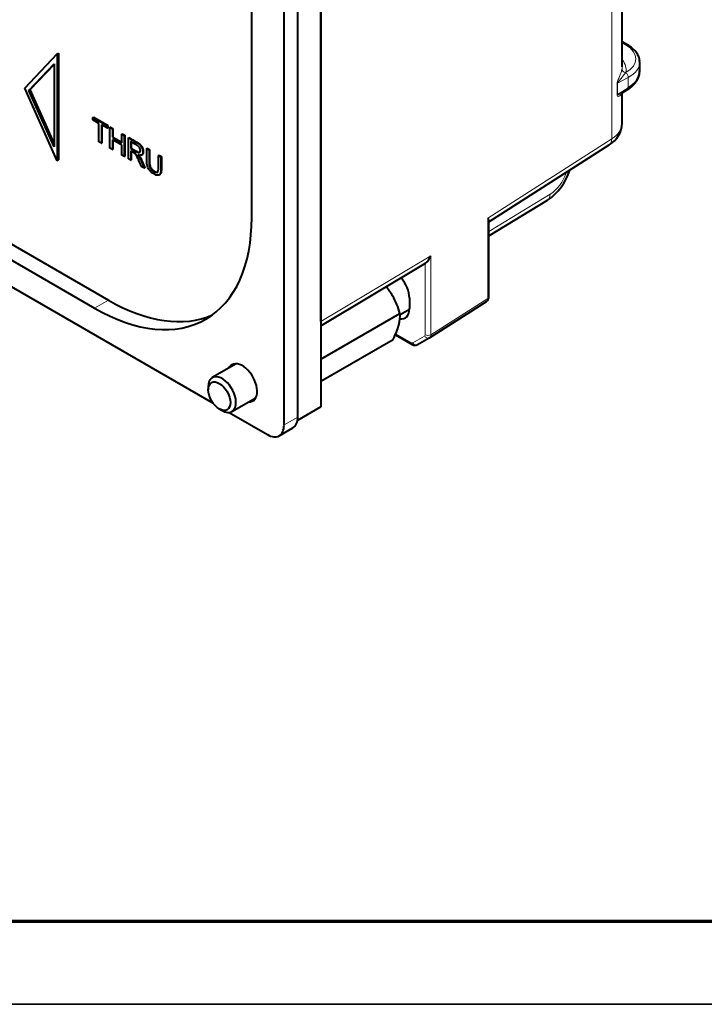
# Model space of a CAD drawing. Header units: millimetres. Extents: x 0 to 420, y -2 to 296.
# Tile 4 of 32: x 88 to 130, y 0 to 60. Entities that reach past the tile are written whole.
import ezdxf
from ezdxf import colors
from ezdxf.entities.mleader import LeaderData, LeaderLine
from ezdxf.math import Vec2, Vec3

# ---------------------------------------------------------------- set-up
doc = ezdxf.new("R2010")
doc.units = ezdxf.units.MM
for name, color, linetype in [('_Translation', 7, 'Continuous'), ('Default', 7, 'Continuous'), ('GU000075.00.00', 7, 'Continuous'), ('ME001036.00.04', 7, 'Continuous'), ('ME001037.00.00', 7, 'Continuous'), ('ME001049.00.01', 7, 'Continuous'), ('Predefinito', 7, 'Continuous'), ('VI000092', 7, 'Continuous'), ('VI000104', 7, 'Continuous')]:
    doc.layers.add(name, color=color, linetype=linetype)

# ---------------------------------------------------------------- blocks, each defined once
blk = doc.blocks.new('SE2')
at = {"layer": 'GU000075.00.00', "color": 7, "linetype": 'Continuous', "lineweight": 40}
for p, q in [((104.931, 35.939), (104.931, 83.884)), ((104.082, 35.45), (104.082, 83.394)), ((33.965, 74.756), (99.747, 36.777)), ((102.107, 48.151), (102.107, 72.973)), ((44.685, 71.174), (93.334, 43.086)), ((43.837, 70.684), (92.486, 42.596)), ((100.715, 36.218), (103.064, 34.862)), ((103.784, 34.79), (104.632, 35.28))]:
    blk.add_line(p, q, dxfattribs=at)
at = {"layer": 'GU000075.00.00', "color": 7, "linetype": 'Continuous', "lineweight": 13}
for p, q in [((92.486, 42.596), (93.334, 43.086)), ((104.082, 35.45), (104.931, 35.939))]:
    blk.add_line(p, q, dxfattribs=at)
at = {"layer": 'GU000075.00.00', "color": 7, "linetype": 'Continuous', "lineweight": 40}
for centre, major_axis, start_param, end_param in [((92.486, 53.706), (-6.803, 11.784), 2.356194, 3.926991), ((93.334, 54.196), (-6.803, 11.784), 2.356194, 3.079192), ((101.537, 38.03), (-0.64, 1.109), 2.786171, 6.283185), ((101.537, 38.03), (-0.64, 1.109), 0, 0.355421), ((103.912, 36.527), (-0.72, 1.247), 3.141593, 3.926991), ((103.064, 36.037), (-0.72, 1.247), 2.356194, 3.926991)]:
    blk.add_ellipse(centre, major_axis=major_axis, ratio=0.57735, start_param=start_param, end_param=end_param, dxfattribs=at)
at = {"layer": 'ME001036.00.04', "color": 7, "linetype": 'Continuous', "lineweight": 40}
for p, q in [((106.345, 85.55), (106.345, 36.56)), ((106.345, 36.56), (104.913, 35.734))]:
    blk.add_line(p, q, dxfattribs=at)
at = {"layer": 'ME001037.00.00', "color": 7, "linetype": 'Continuous', "lineweight": 40}
for p, q in [((88.215, 56.072), (90.202, 58.168)), ((90.202, 58.168), (90.287, 58.217)), ((90.202, 58.168), (90.202, 51.621)), ((90.287, 58.217), (90.287, 51.67)), ((88.457, 55.931), (90.004, 57.564)), ((88.542, 55.98), (90.004, 57.523)), ((90.004, 57.564), (90.004, 52.465)), ((90.202, 51.621), (88.215, 56.072)), ((88.457, 55.931), (88.542, 55.98)), ((90.004, 52.465), (88.457, 55.931)), ((90.004, 52.705), (88.542, 55.98)), ((92.389, 54.272), (92.417, 54.288)), ((92.389, 54.121), (92.389, 54.272)), ((92.389, 54.272), (93.267, 53.765)), ((92.417, 54.288), (93.295, 53.782)), ((92.755, 53.91), (92.389, 54.121)), ((92.755, 52.776), (92.755, 53.91)), ((93.267, 53.615), (92.902, 53.825)), ((92.902, 53.825), (92.902, 52.691)), ((92.93, 53.809), (92.93, 52.707)), ((93.267, 53.765), (93.295, 53.782)), ((93.267, 53.765), (93.267, 53.615)), ((93.295, 53.782), (93.295, 53.631)), ((93.429, 53.671), (93.457, 53.688)), ((93.429, 52.386), (93.429, 53.671)), ((93.429, 53.671), (93.576, 53.587)), ((93.457, 53.688), (93.604, 53.603)), ((93.267, 53.615), (93.295, 53.631)), ((93.576, 53.587), (93.604, 53.603)), ((93.576, 53.587), (93.576, 53.059)), ((93.576, 53.059), (93.604, 53.075)), ((93.576, 53.059), (94.156, 52.724)), ((93.604, 53.603), (93.604, 53.075)), ((93.604, 53.075), (94.156, 52.757)), ((94.156, 53.252), (94.184, 53.268)), ((94.156, 52.724), (94.156, 53.252)), ((94.156, 53.252), (94.302, 53.168)), ((94.184, 53.268), (94.33, 53.184)), ((94.302, 53.168), (94.33, 53.184)), ((94.302, 53.168), (94.302, 51.883)), ((94.33, 53.184), (94.33, 51.899)), ((94.553, 53.023), (94.581, 53.039)), ((92.902, 52.691), (92.755, 52.776)), ((92.902, 52.691), (92.93, 52.707)), ((94.156, 52.573), (93.576, 52.908)), ((93.576, 52.908), (93.576, 52.302)), ((93.604, 52.892), (93.604, 52.318)), ((94.156, 51.967), (94.156, 52.573)), ((94.553, 51.738), (94.553, 53.023)), ((94.7, 52.797), (94.7, 52.371)), ((94.728, 52.813), (94.728, 52.387)), ((93.576, 52.302), (93.429, 52.386)), ((93.576, 52.302), (93.604, 52.318)), ((94.302, 51.883), (94.156, 51.967)), ((94.302, 51.883), (94.33, 51.899)), ((94.7, 52.371), (94.728, 52.387)), ((94.7, 52.223), (94.7, 51.653)), ((94.728, 52.239), (94.728, 51.669)), ((95.357, 51.968), (95.392, 51.988)), ((95.677, 52.374), (95.705, 52.39)), ((95.677, 52.374), (95.823, 52.289)), ((95.705, 52.39), (95.851, 52.306)), ((95.823, 52.289), (95.851, 52.306)), ((96.404, 51.954), (96.432, 51.97)), ((96.404, 51.954), (96.55, 51.87)), ((96.432, 51.97), (96.578, 51.886)), ((96.55, 51.87), (96.578, 51.886)), ((90.202, 51.621), (90.287, 51.67)), ((94.7, 51.653), (94.553, 51.738)), ((94.7, 51.653), (94.728, 51.669)), ((95.532, 51.172), (95.347, 51.279)), ((95.532, 51.172), (95.56, 51.189))]:
    blk.add_line(p, q, dxfattribs=at)
for points, knots in [([(94.581, 53.039), (94.745, 52.944), (94.909, 52.85), (95.073, 52.755), (95.173, 52.697), (95.248, 52.643), (95.352, 52.537), (95.393, 52.472), (95.424, 52.396), (95.455, 52.319), (95.47, 52.246), (95.47, 52.085), (95.444, 52.022), (95.391, 51.988), (95.389, 51.987), (95.387, 51.985)], [0, 0, 0, 0, 0.3180468, 0.3180468, 0.3180468, 0.4459673, 0.4459673, 0.5738877, 0.5738877, 0.5738877, 0.6937769, 0.6937769, 0.8468885, 0.8468885, 0.852925, 0.852925, 0.852925, 0.852925]), ([(94.553, 53.023), (94.717, 52.928), (94.881, 52.833), (95.045, 52.739), (95.145, 52.681), (95.22, 52.626), (95.324, 52.52), (95.364, 52.456), (95.395, 52.38), (95.427, 52.303), (95.441, 52.23), (95.441, 52.068), (95.416, 52.006), (95.314, 51.94), (95.235, 51.945), (95.128, 51.991)], [0, 0, 0, 0, 0.318047, 0.318047, 0.318047, 0.445967, 0.445967, 0.573888, 0.573888, 0.573888, 0.693777, 0.693777, 0.846888, 0.846888, 1, 1, 1, 1]), ([(94.7, 52.371), (94.805, 52.31), (94.911, 52.249), (95.016, 52.188), (95.083, 52.15), (95.136, 52.126), (95.212, 52.115), (95.241, 52.124), (95.261, 52.148), (95.281, 52.172), (95.29, 52.205), (95.29, 52.307), (95.271, 52.369), (95.232, 52.43), (95.195, 52.49), (95.134, 52.545), (95.052, 52.594), (94.934, 52.662), (94.817, 52.729), (94.7, 52.797)], [0, 0, 0, 0, 0.228518, 0.228518, 0.228518, 0.326471, 0.326471, 0.424424, 0.424424, 0.424424, 0.498184, 0.498184, 0.607288, 0.607288, 0.607288, 0.745792, 0.745792, 0.745792, 1, 1, 1, 1]), ([(95.347, 51.279), (95.298, 51.396), (95.249, 51.513), (95.201, 51.631), (95.158, 51.733), (95.122, 51.812), (95.094, 51.869), (95.066, 51.926), (95.041, 51.97), (95.019, 51.999), (94.998, 52.027), (94.975, 52.052), (94.952, 52.071), (94.935, 52.085), (94.908, 52.102), (94.87, 52.124), (94.813, 52.157), (94.756, 52.19), (94.7, 52.223)], [0, 0, 0, 0, 0.306613, 0.306613, 0.306613, 0.515932, 0.515932, 0.515932, 0.634952, 0.634952, 0.634952, 0.716712, 0.716712, 0.716712, 0.809145, 0.809145, 0.809145, 1, 1, 1, 1]), ([(94.728, 52.387), (94.833, 52.326), (94.939, 52.265), (95.044, 52.204), (95.111, 52.166), (95.164, 52.143), (95.227, 52.133), (95.249, 52.136), (95.266, 52.145)], [0, 0, 0, 0, 0.2285182, 0.2285182, 0.2285182, 0.326471, 0.326471, 0.3917675, 0.3917675, 0.3917675, 0.3917675]), ([(95.128, 51.991), (95.167, 51.946), (95.197, 51.907), (95.217, 51.875), (95.261, 51.805), (95.301, 51.724), (95.339, 51.634), (95.404, 51.48), (95.468, 51.326), (95.532, 51.172)], [0, 0, 0, 0, 0.16006, 0.16006, 0.16006, 0.453367, 0.453367, 0.453367, 1, 1, 1, 1]), ([(95.156, 52.007), (95.195, 51.962), (95.225, 51.924), (95.245, 51.892), (95.289, 51.821), (95.329, 51.741), (95.367, 51.65), (95.433, 51.496), (95.496, 51.343), (95.56, 51.189)], [0, 0, 0, 0, 0.16006, 0.16006, 0.16006, 0.453367, 0.453367, 0.453367, 1, 1, 1, 1]), ([(96.55, 51.87), (96.55, 51.622), (96.55, 51.375), (96.55, 51.128), (96.55, 50.998), (96.537, 50.903), (96.512, 50.842), (96.487, 50.78), (96.441, 50.745), (96.375, 50.735), (96.309, 50.726), (96.223, 50.752), (96.012, 50.874), (95.927, 50.944), (95.861, 51.023), (95.794, 51.102), (95.747, 51.19), (95.719, 51.285), (95.691, 51.379), (95.677, 51.495), (95.677, 51.632), (95.677, 51.879), (95.677, 52.126), (95.677, 52.374)], [0, 0, 0, 0, 0.229163, 0.229163, 0.229163, 0.325778, 0.325778, 0.325778, 0.402506, 0.402506, 0.402506, 0.499254, 0.499254, 0.592667, 0.592667, 0.592667, 0.669452, 0.669452, 0.669452, 0.770844, 0.770844, 0.770844, 1, 1, 1, 1]), ([(95.823, 52.289), (95.823, 52.042), (95.823, 51.795), (95.823, 51.548), (95.823, 51.436), (95.833, 51.349), (95.85, 51.285), (95.868, 51.223), (95.898, 51.164), (95.943, 51.11), (95.987, 51.057), (96.04, 51.012), (96.211, 50.913), (96.288, 50.897), (96.334, 50.927), (96.38, 50.957), (96.404, 51.051), (96.404, 51.213), (96.404, 51.46), (96.404, 51.707), (96.404, 51.954)], [0, 0, 0, 0, 0.272305, 0.272305, 0.272305, 0.364375, 0.364375, 0.364375, 0.425147, 0.425147, 0.425147, 0.490001, 0.490001, 0.601397, 0.601397, 0.601397, 0.727726, 0.727726, 0.727726, 1, 1, 1, 1]), ([(95.851, 52.306), (95.851, 52.059), (95.851, 51.812), (95.851, 51.565), (95.851, 51.453), (95.861, 51.365), (95.879, 51.302), (95.896, 51.239), (95.927, 51.181), (95.971, 51.127), (96.015, 51.073), (96.068, 51.028), (96.237, 50.931), (96.313, 50.914), (96.359, 50.941)], [0, 0, 0, 0, 0.2723046, 0.2723046, 0.2723046, 0.3643747, 0.3643747, 0.3643747, 0.4251473, 0.4251473, 0.4251473, 0.490001, 0.490001, 0.5986966, 0.5986966, 0.5986966, 0.5986966]), ([(96.578, 51.886), (96.578, 51.639), (96.578, 51.392), (96.578, 51.144), (96.578, 51.014), (96.565, 50.919), (96.54, 50.858), (96.521, 50.811), (96.489, 50.779), (96.446, 50.763)], [0, 0, 0, 0, 0.2291629, 0.2291629, 0.2291629, 0.3257781, 0.3257781, 0.3257781, 0.3847296, 0.3847296, 0.3847296, 0.3847296])]:
    blk.add_open_spline(points, degree=3, knots=knots, dxfattribs=at)
at = {"layer": 'ME001049.00.01', "color": 7, "linetype": 'Continuous', "lineweight": 13}
for p, q in [((124.145, 52.961), (124.145, 91.19)), ((124.99, 58.717), (124.79, 58.833)), ((125.154, 56.717), (124.507, 56.37)), ((124.77, 57.224), (124.774, 57.239)), ((125.006, 57.023), (124.996, 57.011)), ((125.154, 56.084), (125.154, 56.717)), ((124.469, 55.656), (124.469, 56.341)), ((124.507, 56.37), (124.507, 55.685)), ((124.507, 55.685), (125.154, 56.084)), ((116.56, 48.106), (124.145, 52.961)), ((116.624, 47.291), (120.373, 49.571)), ((116.56, 43.196), (116.56, 48.106)), ((106.345, 41.792), (113.066, 45.813)), ((113.066, 45.813), (113.066, 40.972)), ((112.72, 40.969), (112.72, 45.34)), ((113.066, 40.972), (116.56, 43.196)), ((110.927, 41.039), (111.884, 40.486)), ((111.964, 40.479), (112.687, 40.896))]:
    blk.add_line(p, q, dxfattribs=at)
at = {"layer": 'ME001049.00.01', "color": 7, "linetype": 'Continuous', "lineweight": 40}
for p, q in [((106.345, 41.792), (106.345, 80.318)), ((124.79, 57.392), (124.79, 62.312)), ((125.104, 58.725), (124.79, 58.907)), ((125.857, 57.108), (125.857, 57.654)), ((124.731, 55.744), (125.11, 55.978)), ((124.79, 53.921), (124.79, 55.78)), ((116.624, 47.887), (123.991, 52.602)), ((116.624, 47.026), (120.213, 49.209)), ((116.624, 43.291), (116.624, 47.951)), ((106.345, 41.525), (112.736, 45.349)), ((111.763, 43.23), (111.763, 42.577)), ((112.988, 40.793), (116.482, 43.016)), ((110.9, 40.974), (111.934, 40.377)), ((112.254, 40.369), (112.977, 40.786))]:
    blk.add_line(p, q, dxfattribs=at)
for centre, radius, start, end in [((123.216, 53.967), 1.57, 299.60175, 358.61241), ((118.371, 51.984), 3.331, 303.57729, 343.78118), ((112.219, 46.068), 0.884, 304.54227, 343.23332), ((116.308, 43.28), 0.316, 300.97481, 1.8611), ((112.101, 40.647), 0.318, 238.29967, 298.85663)]:
    blk.add_arc(centre, radius, start, end, dxfattribs=at)
at = {"layer": 'ME001049.00.01', "color": 7, "linetype": 'Continuous', "lineweight": 13}
for centre, major_axis, ratio, start_param, end_param in [((124.984, 58.518), (-0.12, -0.208), 0.57735, 3.14178, 3.892084), ((123.463, 57.897), (-2.16, 0.063), 0.556861, 2.382961, 3.943267), ((122.39, 57.445), (-2.4, 0.077), 0.554778, 3.043976, 3.138627), ((122.384, 57.246), (-2.64, 0.077), 0.556861, 3.042474, 3.582151), ((123.457, 57.697), (-2.4, 0.063), 0.558937, 2.370947, 3.168202), ((125.009, 57.207), (-0.234, 0.052), 0.81291, 0.177535, 1.697898), ((125.012, 57.223), (-0.235, 0.049), 0.82656, 0.167813, 1.716935), ((124.984, 56.815), (0.114, -0.211), 0.597148, 0.803471, 2.337508), ((124.677, 56.272), (-0.24, 0), 0.57735, 5.497787, 5.760523), ((124.984, 56.182), (-0.126, 0.204), 0.556849, 3.141593, 3.910136), ((124.677, 55.587), (-0.24, 0), 0.57735, 5.497787, 5.760523), ((122.39, 53.905), (-2.4, -0.024), 0.584029, 2.385146, 3.135638), ((123.56, 53.276), (-0.431, 0.674), 0.586987, 3.141593, 3.900062), ((120.363, 50.872), (-0.779, -1.397), 0.567188, 0.785698, 1.914124), ((119.798, 49.892), (-0.416, 0.684), 0.582279, 3.141593, 3.913712), ((116.271, 43.356), (-0.209, 0.341), 0.584234, 3.12678, 3.911673), ((116.384, 43.291), (-0.24, 0), 0.57735, 2.391101, 3.141593), ((111.884, 40.617), (0.08, -0.139), 0.577145, 5.497177, 6.282792), ((112.054, 40.584), (0.12, 0.208), 0.57735, 2.356194, 3.141936), ((112.134, 40.576), (-0.12, 0.208), 0.816497, 1.570796, 3.141593), ((112.607, 41.034), (-0.08, 0.139), 0.577059, 3.141341, 3.926234), ((112.857, 40.994), (-0.12, 0.208), 0.816497, 1.570796, 3.141593), ((112.89, 41.067), (-0.24, 0), 0.57735, 0.785398, 2.391101), ((112.777, 41.132), (-0.209, 0.341), 0.584234, 3.12678, 3.911673)]:
    blk.add_ellipse(centre, major_axis=major_axis, ratio=ratio, start_param=start_param, end_param=end_param, dxfattribs=at)
at = {"layer": 'ME001049.00.01', "color": 7, "linetype": 'Continuous', "lineweight": 40}
for centre, major_axis, ratio, start_param, end_param in [((122.39, 57.445), (-2.4, 0.077), 0.554778, 3.138627, 3.159371), ((123.457, 57.064), (-2.4, -0.067), 0.595192, 2.339467, 3.124865), ((110.87, 43.745), (0.631, -1.093), 0.57735, 0.785398, 1.917426), ((110.87, 43.092), (-0.631, 1.093), 0.57735, 2.708361, 3.926991), ((112.857, 40.994), (-0.12, 0.208), 0.816497, 3.141593, 3.176499)]:
    blk.add_ellipse(centre, major_axis=major_axis, ratio=ratio, start_param=start_param, end_param=end_param, dxfattribs=at)
for points, knots in [([(125.852, 57.673), (125.853, 57.686), (125.864, 57.782), (125.807, 57.982), (125.678, 58.235), (125.473, 58.469), (125.261, 58.632), (125.136, 58.706), (125.104, 58.725)], [0, 0, 0, 0, 0.028855, 0.249354, 0.469985, 0.697863, 0.934496, 1, 1, 1, 1]), ([(125.11, 55.978), (125.173, 56.018), (125.325, 56.119), (125.555, 56.33), (125.742, 56.602), (125.847, 56.879), (125.849, 57.042), (125.848, 57.122)], [0, 0, 0, 0, 0.126417, 0.365103, 0.60314, 0.835455, 1, 1, 1, 1]), ([(116.56, 48.106), (116.596, 48.049), (116.621, 47.999), (116.624, 47.953), (116.624, 47.95), (116.624, 47.948)], [0, 0, 0, 0, 0.5, 0.5, 0.5289606, 0.5289606, 0.5289606, 0.5289606])]:
    blk.add_open_spline(points, degree=3, knots=knots, dxfattribs=at)
at = {"layer": 'ME001049.00.01', "color": 7, "linetype": 'Continuous', "lineweight": 13}
for points, knots in [([(124.469, 56.341), (124.469, 56.38), (124.482, 56.428), (124.512, 56.516), (124.529, 56.559), (124.581, 56.682), (124.614, 56.758), (124.673, 56.906), (124.699, 56.978), (124.742, 57.11), (124.759, 57.171), (124.77, 57.224)], [0, 0, 0, 0, 0.125, 0.125, 0.25, 0.25, 0.5, 0.5, 0.75, 0.75, 1, 1, 1, 1]), ([(124.996, 57.011), (124.929, 56.925), (124.85, 56.827), (124.722, 56.672), (124.677, 56.619), (124.608, 56.535), (124.585, 56.506), (124.551, 56.46), (124.54, 56.444), (124.524, 56.418), (124.519, 56.409), (124.51, 56.39), (124.507, 56.379), (124.507, 56.37)], [0, 0, 0, 0, 0.5, 0.5, 0.75, 0.75, 0.875, 0.875, 0.9375, 0.9375, 0.96875, 0.96875, 1, 1, 1, 1]), ([(124.75, 55.738), (124.742, 55.715), (124.732, 55.695), (124.699, 55.641), (124.673, 55.614), (124.614, 55.576), (124.581, 55.564), (124.529, 55.567), (124.512, 55.571), (124.482, 55.595), (124.469, 55.617), (124.469, 55.656)], [0.1195659, 0.1195659, 0.1195659, 0.1195659, 0.25, 0.25, 0.5, 0.5, 0.75, 0.75, 0.875, 0.875, 1, 1, 1, 1]), ([(124.507, 55.685), (124.507, 55.676), (124.51, 55.67), (124.519, 55.664), (124.524, 55.663), (124.54, 55.661), (124.551, 55.663), (124.585, 55.67), (124.608, 55.68), (124.664, 55.704), (124.695, 55.722), (124.726, 55.741)], [0, 0, 0, 0, 0.03125, 0.03125, 0.0625, 0.0625, 0.125, 0.125, 0.25, 0.25, 0.4265629, 0.4265629, 0.4265629, 0.4265629])]:
    blk.add_open_spline(points, degree=3, knots=knots, dxfattribs=at)
at = {"layer": 'VI000092', "color": 7, "linetype": 'Continuous', "lineweight": 40}
for p, q in [((106.345, 39.487), (111.179, 42.278)), ((106.345, 38.139), (110.766, 40.692)), ((101.159, 39.198), (99.692, 38.35)), ((99.444, 37.801), (99.444, 37.605)), ((100.892, 36.272), (102.359, 37.119)), ((100.122, 36.429), (100.292, 36.331))]:
    blk.add_line(p, q, dxfattribs=at)
for centre, major_axis, ratio, start_param, end_param in [((108.187, 41.884), (-1.833, 3.098), 0.816481, 4.703702, 4.894577), ((108.187, 41.884), (1.833, -3.098), 0.816481, 1.235587, 1.562109), ((108.562, 40.093), (2.377, 2.704), 0.412584, -0.68647, -0.359948), ((108.562, 40.093), (2.377, 2.704), 0.412584, -1.012991, -0.68647), ((100.292, 37.311), (0.6, -1.039), 0.57735, 0, 3.926991), ((100.292, 37.311), (0.6, -1.039), 0.57735, 5.497787, 6.283185)]:
    blk.add_ellipse(centre, major_axis=major_axis, ratio=ratio, start_param=start_param, end_param=end_param, dxfattribs=at)
blk.add_ellipse((100.122, 37.213), major_axis=(-0.48, 0.831), ratio=0.57735, dxfattribs=at)
at = {"layer": 'VI000104', "color": 7, "linetype": 'Continuous', "lineweight": 40}
blk.add_line((111.185, 42.214), (111.763, 42.548), dxfattribs=at)
blk = doc.blocks.new('_DOT')
at = {"color": 0, "linetype": 'ByBlock', "lineweight": -2}
blk.add_line((-0.5, 0), (-1, 0), dxfattribs=at)
at = {"color": 0, "linetype": 'ByBlock', "const_width": 0.5}
blk.add_lwpolyline([(-0.25, 0, 1), (0.25, 0, 1)], format="xyb", close=True, dxfattribs=at)

msp = doc.modelspace()

# ---------------------------------------------------------------- linework, layer by layer
at = {"layer": '_Translation', "color": 7, "linetype": 'Continuous', "lineweight": 70}
msp.add_line((415.345, 5.051), (5.475, 5.051), dxfattribs=at)
at = {"layer": 'Predefinito', "color": 7, "linetype": 'Continuous', "lineweight": 35}
msp.add_line((420.012, -0.008), (0.74, -0.008), dxfattribs=at)

# ---------------------------------------------------------------- block references
at = {"layer": 'Default'}
msp.add_blockref('SE2', (0, 0), dxfattribs=at)

# ---------------------------------------------------------------- leaders
at = {"layer": 'Default', "color": 7, "linetype": 'Continuous', "lineweight": 35}
ml = msp.add_multileader_mtext('Standard', dxfattribs=at)
ml.set_content('{\\pxsm0.9;\\fSolid Edge ISO|b1||i0||c0|p34;\\W1.;-\\P}', color=256)
ml.set_leader_properties()
ml.set_arrow_properties(name='DOT')
ml.build(insert=Vec2(0, 0))
ml.multileader.update_dxf_attribs({"leader_type": 0, "dogleg_length": 0, "arrow_head_size": 3.75})
ctx = ml.context
ctx.base_point, ctx.char_height, ctx.arrow_head_size, ctx.landing_gap_size = Vec3(303.756, 58.384), 2.5, 3.75, 0.875
notes = []
notes.append((ctx, [(0, (0, 0, 0), (0, 0), (1, 0), 1, [])]))
ctx.mtext.insert = Vec3(305.756, 59.634)
ml = msp.add_multileader_mtext('Standard', dxfattribs=at)
ml.set_content('{\\pxsm0.9;\\fSolid Edge ISO|b1||i0||c0|p34;\\W1.;-\\P}', color=256)
ml.set_leader_properties()
ml.set_arrow_properties(name='DOT')
ml.build(insert=Vec2(0, 0))
ml.multileader.update_dxf_attribs({"leader_type": 0, "dogleg_length": 0, "arrow_head_size": 3.75})
ctx = ml.context
ctx.base_point, ctx.char_height, ctx.arrow_head_size, ctx.landing_gap_size = Vec3(232.604, 58.272), 2.5, 3.75, 0.875
notes.append((ctx, [(0, (0, 0, 0), (0, 0), (1, 0), 1, [])]))
ctx.mtext.insert = Vec3(234.604, 59.522)
ml = msp.add_multileader_mtext('Standard', dxfattribs=at)
ml.set_content('{\\pxsm0.9;\\fSolid Edge ISO|b1||i0||c0|p34;\\W1.;-\\P}', color=256)
ml.set_leader_properties()
ml.set_arrow_properties(name='DOT')
ml.build(insert=Vec2(0, 0))
ml.multileader.update_dxf_attribs({"leader_type": 0, "dogleg_length": 0, "arrow_head_size": 3.75})
ctx = ml.context
ctx.base_point, ctx.char_height, ctx.arrow_head_size, ctx.landing_gap_size = Vec3(303.693, 53.705), 2.5, 3.75, 0.875
notes.append((ctx, [(0, (0, 0, 0), (0, 0), (1, 0), 1, [])]))
ctx.mtext.insert = Vec3(305.693, 54.955)
ml = msp.add_multileader_mtext('Standard', dxfattribs=at)
ml.set_content('{\\pxsm0.9;\\fSolid Edge ISO|b1||i0||c0|p34;\\W1.;-\\P}', color=256)
ml.set_leader_properties()
ml.set_arrow_properties(name='DOT')
ml.build(insert=Vec2(0, 0))
ml.multileader.update_dxf_attribs({"leader_type": 0, "dogleg_length": 0, "arrow_head_size": 3.75})
ctx = ml.context
ctx.base_point, ctx.char_height, ctx.arrow_head_size, ctx.landing_gap_size = Vec3(232.632, 53.451), 2.5, 3.75, 0.875
notes.append((ctx, [(0, (0, 0, 0), (0, 0), (1, 0), 1, [])]))
ctx.mtext.insert = Vec3(234.632, 54.701)
ml = msp.add_multileader_mtext('Standard', dxfattribs=at)
ml.set_content('{\\pxsm0.9;\\fSolid Edge ISO|b1||i0||c0|p34;\\W1.;DSP-LITE\\P}', color=256)
ml.set_leader_properties()
ml.set_arrow_properties(name='DOT')
ml.build(insert=Vec2(0, 0))
ml.multileader.update_dxf_attribs({"leader_type": 0, "dogleg_length": 0, "arrow_head_size": 3.75})
ctx = ml.context
ctx.base_point, ctx.char_height, ctx.arrow_head_size, ctx.landing_gap_size = Vec3(303.768, 44.808), 2.5, 3.75, 0.875
notes.append((ctx, [(0, (0, 0, 0), (0, 0), (1, 0), 1, [])]))
ctx.mtext.insert = Vec3(305.768, 46.078)
ml = msp.add_multileader_mtext('Standard', dxfattribs=at)
ml.set_content('{\\pxsm0.9;\\fSolid Edge ISO|b1||i0||c0|p34;\\W1.;-\\P}', color=256)
ml.set_leader_properties()
ml.set_arrow_properties(name='DOT')
ml.build(insert=Vec2(0, 0))
ml.multileader.update_dxf_attribs({"leader_type": 0, "dogleg_length": 0, "arrow_head_size": 3.75})
ctx = ml.context
ctx.base_point, ctx.char_height, ctx.arrow_head_size, ctx.landing_gap_size = Vec3(232.487, 44.836), 2.5, 3.75, 0.875
notes.append((ctx, [(0, (0, 0, 0), (0, 0), (1, 0), 1, [])]))
ctx.mtext.insert = Vec3(234.487, 46.086)
ml = msp.add_multileader_mtext('Standard', dxfattribs=at)
ml.set_content('{\\pxsm0.9;\\fSolid Edge ISO|b1||i0||c0|p34;\\W1.;-\\P}', color=256)
ml.set_leader_properties()
ml.set_arrow_properties(name='DOT')
ml.build(insert=Vec2(0, 0))
ml.multileader.update_dxf_attribs({"leader_type": 0, "dogleg_length": 0, "arrow_head_size": 3.75})
ctx = ml.context
ctx.base_point, ctx.char_height, ctx.arrow_head_size, ctx.landing_gap_size = Vec3(232.475, 39.85), 2.5, 3.75, 0.875
notes.append((ctx, [(0, (0, 0, 0), (0, 0), (1, 0), 1, [])]))
ctx.mtext.insert = Vec3(234.475, 41.1)
ml = msp.add_multileader_mtext('Standard', dxfattribs=at)
ml.set_content('{\\pxsm0.9;\\fSolid Edge ISO|b1||i0||c0|p34;\\W1.;-\\P}', color=256)
ml.set_leader_properties()
ml.set_arrow_properties(name='DOT')
ml.build(insert=Vec2(0, 0))
ml.multileader.update_dxf_attribs({"leader_type": 0, "dogleg_length": 0, "arrow_head_size": 3.75})
ctx = ml.context
ctx.base_point, ctx.char_height, ctx.arrow_head_size, ctx.landing_gap_size = Vec3(303.717, 39.808), 2.5, 3.75, 0.875
notes.append((ctx, [(0, (0, 0, 0), (0, 0), (1, 0), 1, [])]))
ctx.mtext.insert = Vec3(305.717, 41.058)
ml = msp.add_multileader_mtext('Standard', dxfattribs=at)
ml.set_content('{\\pxsm0.9;\\fSolid Edge ISO|b0||i0||c0|p34;\\W1.;1:1\\P}', color=256)
ml.set_leader_properties()
ml.set_arrow_properties(name='DOT')
ml.build(insert=Vec2(0, 0))
ml.multileader.update_dxf_attribs({"leader_type": 0, "dogleg_length": 0, "arrow_head_size": 4.5})
ctx = ml.context
ctx.base_point, ctx.char_height, ctx.arrow_head_size, ctx.landing_gap_size = Vec3(331.031, 25.828), 3, 4.5, 1.05
ctx.text_align_type = 1
notes.append((ctx, [(0, (0, 0, 0), (0, 0), (1, 0), 1, [])]))
ctx.mtext.insert, ctx.mtext.alignment = Vec3(334.33, 27.331), 2
ml = msp.add_multileader_mtext('Standard', dxfattribs=at)
ml.set_content('{\\pxsm0.9;\\fSolid Edge ISO|b0||i0||c0|p34;\\W1.;1/1\\P}', color=256)
ml.set_leader_properties()
ml.set_arrow_properties(name='DOT')
ml.build(insert=Vec2(0, 0))
ml.multileader.update_dxf_attribs({"leader_type": 0, "dogleg_length": 0, "arrow_head_size": 4.5})
ctx = ml.context
ctx.base_point, ctx.char_height, ctx.arrow_head_size, ctx.landing_gap_size = Vec3(380.167, 25.394), 3, 4.5, 1.05
ctx.text_align_type = 1
notes.append((ctx, [(0, (0, 0, 0), (0, 0), (1, 0), 1, [])]))
ctx.mtext.insert, ctx.mtext.alignment = Vec3(383.766, 26.899), 2
ml = msp.add_multileader_mtext('Standard', dxfattribs=at)
ml.set_content('{\\pxsm0.9;\\fSolid Edge ISO|b0||i0||c0|p34;\\W1.;0.0 kg\\P}', color=256)
ml.set_leader_properties()
ml.set_arrow_properties(name='DOT')
ml.build(insert=Vec2(0, 0))
ml.multileader.update_dxf_attribs({"leader_type": 0, "dogleg_length": 0, "arrow_head_size": 3.75})
ctx = ml.context
ctx.base_point, ctx.char_height, ctx.arrow_head_size, ctx.landing_gap_size = Vec3(393.448, 15.582), 2.5, 3.75, 0.875
notes.append((ctx, [(0, (0, 0, 0), (0, 0), (1, 0), 1, [])]))
ctx.mtext.insert = Vec3(395.448, 17.158)
ml = msp.add_multileader_mtext('Standard', dxfattribs=at)
ml.set_content('{\\pxsm0.9;\\fArial|b0||i0||c0|p34;\\W1.;00\\P}', color=256)
ml.set_leader_properties()
ml.set_arrow_properties(name='DOT')
ml.build(insert=Vec2(0, 0))
ml.multileader.update_dxf_attribs({"leader_type": 0, "dogleg_length": 0, "arrow_head_size": 7.5})
ctx = ml.context
ctx.base_point, ctx.char_height, ctx.arrow_head_size, ctx.landing_gap_size = Vec3(378.456, 12.306), 5, 7.5, 1.75
ctx.text_align_type = 1
notes.append((ctx, [(0, (0, 0, 0), (0, 0), (1, 0), 1, [])]))
ctx.mtext.insert, ctx.mtext.alignment = Vec3(384.024, 14.848), 2
ml = msp.add_multileader_mtext('Standard', dxfattribs=at)
ml.set_content('{\\pxsm0.9;\\fArial|b0||i0||c0|p34;\\W1.;KTDSPL01.00\\P}', color=256)
ml.set_leader_properties()
ml.set_arrow_properties(name='DOT')
ml.build(insert=Vec2(0, 0))
ml.multileader.update_dxf_attribs({"leader_type": 0, "dogleg_length": 0, "arrow_head_size": 7.5})
ctx = ml.context
ctx.base_point, ctx.char_height, ctx.arrow_head_size, ctx.landing_gap_size = Vec3(327.139, 12.259), 5, 7.5, 1.75
notes.append((ctx, [(0, (0, 0, 0), (0, 0), (1, 0), 1, [])]))
ctx.mtext.insert = Vec3(329.139, 14.801)
ml = msp.add_multileader_mtext('Standard', dxfattribs=at)
ml.set_content('{\\pxsm0.9;\\fSolid Edge ISO|b0||i0||c0|p34;\\W1.;0.0 mm^ 3\\P}', color=256)
ml.set_leader_properties()
ml.set_arrow_properties(name='DOT')
ml.build(insert=Vec2(0, 0))
ml.multileader.update_dxf_attribs({"leader_type": 0, "dogleg_length": 0, "arrow_head_size": 3.75})
ctx = ml.context
ctx.base_point, ctx.char_height, ctx.arrow_head_size, ctx.landing_gap_size = Vec3(393.214, 7.775), 2.5, 3.75, 0.875
notes.append((ctx, [(0, (0, 0, 0), (0, 0), (1, 0), 1, [])]))
ctx.mtext.insert = Vec3(395.214, 9.037)
for ctx, leaders in notes:
    for number, flags, end, landing, length, lines in leaders:
        leader = LeaderData()
        leader.index, (leader.has_last_leader_line, leader.has_dogleg_vector, leader.attachment_direction) = number, flags
        leader.last_leader_point, leader.dogleg_vector, leader.dogleg_length = Vec3(end), Vec3(landing), length
        for number, points, colour, breaks in lines:
            line = LeaderLine()
            line.index, line.vertices, line.color, line.breaks = number, Vec3.list(points), colors.encode_raw_color(colour), breaks
            leader.lines.append(line)
        ctx.leaders.append(leader)

doc.saveas('drawing.dxf')
